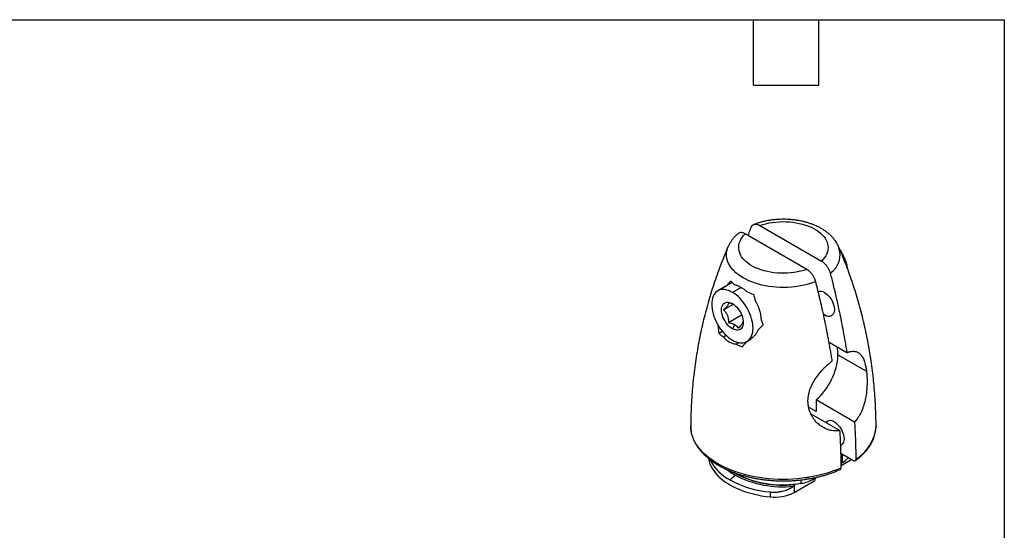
# Model space of a CAD drawing. Header units: millimetres. Extents: x 6 to 273, y 6 to 210.
# Tile 5 of 5: x 158 to 273, y 150 to 210. Entities that reach past the tile are written whole.
import ezdxf

# ---------------------------------------------------------------- set-up
doc = ezdxf.new("R2010")
doc.units = ezdxf.units.MM
doc.layers.add('TEXT', color=140, linetype='Continuous', lineweight=25)

msp = doc.modelspace()

# ---------------------------------------------------------------- linework, layer by layer
for p, q in [((244.5763, 185.5895), (251.743, 181.4523)), ((250.0459, 180.4726), (242.8792, 184.6098)), ((241.3502, 178.9431), (239.6716, 177.9741)), ((241.3218, 178.969), (240.7707, 178.6509)), ((242.3761, 178.3858), (241.3714, 177.8058)), ((240.3524, 175.761), (241.4836, 176.4141)), ((240.9239, 174.2879), (242.452, 175.17)), ((252.1194, 175.1599), (251.975, 175.254)), ((252.1194, 175.1599), (252.1477, 175.1762)), ((239.7334, 173.9073), (239.7213, 173.9678)), ((239.7495, 173.9166), (239.7334, 173.9073)), ((240.2338, 173.2405), (239.8349, 173.0103)), ((241.6486, 174.0464), (241.3714, 173.5663)), ((240.6608, 172.7876), (240.3393, 172.602)), ((243.2463, 172.1437), (243.0173, 172.0115)), ((243.0713, 172.085), (243.4925, 172.3281)), ((242.149, 171.9536), (241.8057, 171.7554)), ((252.6319, 171.9961), (254.7004, 170.8019)), ((253.6751, 170.5379), (256.9946, 168.6217)), ((255.6025, 162.6913), (251.1295, 165.2735)), ((251.1295, 165.2735), (251.1295, 163.9352)), ((251.1295, 163.9352), (250.257, 164.4389)), ((250.5026, 163.676), (253.9054, 161.7116)), ((253.9935, 160.0003), (254.0648, 160.0322)), ((238.5988, 158.4604), (238.5988, 158.4224)), ((238.6488, 158.4201), (238.6488, 158.0968)), ((255.4637, 158.205), (254.0193, 159.0388)), ((254.2087, 158.0047), (254.2087, 158.9294)), ((255.0862, 158.4229), (255.0862, 158.2556)), ((255.0862, 158.2556), (255.2265, 158.3419)), ((254.0412, 157.908), (254.2087, 158.0047)), ((254.0461, 157.6551), (255.0862, 158.2556)), ((241.0886, 155.9724), (241.6873, 156.5295)), ((250.8221, 156.0497), (251.2371, 156.2893)), ((250.8221, 156.0497), (250.8221, 156.2008)), ((250.9881, 156.1455), (250.9881, 155.8897)), ((248.587, 154.5036), (250.9881, 155.8897)), ((248.587, 155.3269), (248.587, 154.5036)), ((249.3916, 155.5722), (249.3916, 155.9757)), ((245.7603, 154.564), (245.7603, 153.9915))]:
    msp.add_line(p, q)
at = {"flags": 128}
for points in [[(244.5763, 185.5895), (244.9229, 185.7027), (245.2834, 185.8002), (245.6558, 185.8815), (246.0379, 185.9462), (246.4274, 185.9938), (246.8221, 186.0242), (247.2196, 186.037), (247.6177, 186.0322), (248.014, 186.0099), (248.4061, 185.9702), (248.7919, 185.9133), (249.169, 185.8396), (249.5353, 185.7495), (249.8885, 185.6434), (250.2267, 185.5221), (250.5479, 185.3862), (250.8501, 185.2366), (251.1316, 185.0741), (251.3908, 184.8996), (251.6262, 184.7142), (251.8363, 184.519), (252.02, 184.315), (252.1762, 184.1036), (252.3039, 183.8859), (252.4024, 183.6632), (252.4712, 183.4368), (252.5098, 183.208), (252.5181, 182.9782), (252.4959, 182.7487), (252.4433, 182.5209), (252.3608, 182.296), (252.2488, 182.0755), (252.1079, 181.8605), (251.939, 181.6524), (251.743, 181.4523)], [(250.0459, 180.4726), (249.6994, 180.3595), (249.3388, 180.2619), (248.9664, 180.1806), (248.5843, 180.1159), (248.1948, 180.0683), (247.8002, 180.038), (247.4026, 180.0252), (247.0045, 180.0299), (246.6083, 180.0522), (246.2161, 180.0919), (245.8303, 180.1488), (245.4532, 180.2225), (245.0869, 180.3127), (244.7337, 180.4187), (244.3955, 180.54), (244.0744, 180.6759), (243.7721, 180.8255), (243.4906, 180.9881), (243.2314, 181.1625), (242.996, 181.3479), (242.7859, 181.5431), (242.6022, 181.7471), (242.446, 181.9585), (242.3183, 182.1762), (242.2198, 182.3989), (242.151, 182.6253), (242.1124, 182.8541), (242.1042, 183.0839), (242.1264, 183.3134), (242.1789, 183.5412), (242.2614, 183.7661), (242.3734, 183.9866), (242.5143, 184.2016), (242.6833, 184.4098), (242.8792, 184.6098)], [(251.0738, 179.0514), (250.7048, 178.9148), (250.3209, 178.7925), (249.9239, 178.6851), (249.5154, 178.5931), (249.0973, 178.5169), (248.6714, 178.4568), (248.2396, 178.4131), (247.8036, 178.386), (247.3656, 178.3755), (246.9273, 178.3818), (246.4906, 178.4048), (246.0576, 178.4444), (245.63, 178.5005), (245.2098, 178.5727), (244.7988, 178.6608), (244.3988, 178.7644), (244.0115, 178.883), (243.6386, 179.0162), (243.2818, 179.1632), (242.9426, 179.3236), (242.6225, 179.4966), (242.3229, 179.6814), (242.0451, 179.8772), (241.7903, 180.0832), (241.5596, 180.2984), (241.3542, 180.522), (241.1747, 180.7529), (241.0221, 180.9902), (240.897, 181.2328), (240.7999, 181.4796), (240.7313, 181.7296), (240.6915, 181.9817), (240.6806, 182.2347), (240.6987, 182.4876), (240.7457, 182.7392), (240.8214, 182.9885), (240.8812, 183.1384)], [(241.3714, 177.8058), (241.1496, 177.922), (240.9297, 178.0135), (240.7135, 178.0796), (240.5029, 178.1197), (240.2998, 178.1333), (240.1058, 178.1206), (239.9226, 178.0814), (239.7517, 178.0162), (239.5947, 177.9255), (239.4529, 177.8101), (239.3274, 177.671), (239.2193, 177.5094), (239.1296, 177.3266), (239.059, 177.1242), (239.0082, 176.9039), (238.9775, 176.6677), (238.9673, 176.4174), (238.9775, 176.1553), (239.0082, 175.8836), (239.059, 175.6047), (239.1296, 175.3208), (239.2193, 175.0344), (239.3274, 174.748), (239.4529, 174.464), (239.5947, 174.1848), (239.7517, 173.9129), (239.9226, 173.6504), (240.1058, 173.3997), (240.2998, 173.163), (240.5029, 172.9421), (240.7135, 172.7391), (240.9297, 172.5556), (241.1496, 172.3932), (241.3714, 172.2533)], [(241.3714, 172.2533), (241.5932, 172.1371), (241.8132, 172.0455), (242.0293, 171.9794), (242.2399, 171.9394), (242.443, 171.9257), (242.637, 171.9385), (242.8202, 171.9776), (242.9911, 172.0428), (243.1481, 172.1335), (243.29, 172.2489), (243.4155, 172.388), (243.5235, 172.5497), (243.6132, 172.7325), (243.6838, 172.9349), (243.7346, 173.1551), (243.7653, 173.3914), (243.7756, 173.6416), (243.7653, 173.9037), (243.7346, 174.1754), (243.6838, 174.4544), (243.6132, 174.7382), (243.5235, 175.0246), (243.4155, 175.311), (243.29, 175.595), (243.1481, 175.8742), (242.9911, 176.1462), (242.8202, 176.4086), (242.637, 176.6593), (242.443, 176.8961), (242.2399, 177.1169), (242.0293, 177.32), (241.8132, 177.5035), (241.5932, 177.6659), (241.3714, 177.8058)], [(241.3714, 173.5663), (241.206, 173.6743), (241.0435, 173.8055), (240.8865, 173.9576), (240.7378, 174.1281), (240.6, 174.314), (240.4754, 174.5121), (240.3661, 174.7191), (240.274, 174.9314), (240.2007, 175.1454), (240.1475, 175.3574), (240.1151, 175.5638), (240.1043, 175.761), (240.1151, 175.9458), (240.1475, 176.1148), (240.2007, 176.2653), (240.274, 176.3946), (240.3661, 176.5006), (240.4754, 176.5814), (240.6, 176.6357), (240.7378, 176.6625), (240.8865, 176.6613), (241.0435, 176.6322), (241.206, 176.5757), (241.3714, 176.4928)], [(252.1194, 177.7728), (252.2735, 177.6717), (252.4247, 177.5482), (252.5702, 177.4045), (252.7073, 177.2433), (252.8334, 177.0676), (252.9463, 176.8808), (253.0437, 176.6862), (253.124, 176.4875), (253.1855, 176.2885), (253.2271, 176.0927), (253.2482, 175.9039), (253.2482, 175.7256), (253.2271, 175.5611), (253.1855, 175.4134), (253.124, 175.2854), (253.0437, 175.1794), (252.9463, 175.0973), (252.8334, 175.0407), (252.7073, 175.0107), (252.5702, 175.0079), (252.4247, 175.0321), (252.2735, 175.0831), (252.1194, 175.1599)], [(241.3714, 176.4928), (241.5368, 176.3848), (241.6994, 176.2536), (241.8563, 176.1014), (242.005, 175.931), (242.1428, 175.7451), (242.2674, 175.5469), (242.3767, 175.3399), (242.4688, 175.1276), (242.5421, 174.9137), (242.5954, 174.7017), (242.6277, 174.4953), (242.6386, 174.298), (242.6277, 174.1133), (242.5954, 173.9442), (242.5421, 173.7937), (242.4688, 173.6644), (242.3767, 173.5584), (242.2674, 173.4776), (242.1428, 173.4233), (242.005, 173.3966), (241.8563, 173.3977), (241.6994, 173.4268), (241.5368, 173.4833), (241.3714, 173.5663)], [(251.9686, 175.2961), (251.9937, 175.2773), (252.1477, 175.1762)], [(254.0513, 157.3875), (253.6026, 157.1914), (253.1368, 157.0091), (252.6551, 156.841), (252.159, 156.6876), (251.6496, 156.5494), (251.1285, 156.4267), (250.597, 156.3198), (250.0566, 156.229), (249.5088, 156.1546), (248.955, 156.0968), (248.3967, 156.0557), (247.8354, 156.0315), (247.2727, 156.0242), (246.7102, 156.0338), (246.1493, 156.0604), (245.5915, 156.1037), (245.0384, 156.1638), (244.4914, 156.2404), (243.9522, 156.3334), (243.422, 156.4425), (242.9024, 156.5673), (242.3948, 156.7077), (241.9006, 156.8631), (241.421, 157.0331), (240.9574, 157.2174), (240.5111, 157.4153), (240.0833, 157.6264), (239.6751, 157.8501), (239.2876, 158.0857), (238.922, 158.3327), (238.5791, 158.5904), (238.2599, 158.858), (237.9654, 159.1348), (237.6962, 159.4202), (237.4531, 159.7132), (237.2368, 160.0131), (237.0478, 160.3192), (236.8868, 160.6305), (236.754, 160.9462), (236.65, 161.2655), (236.5749, 161.5875), (236.5289, 161.9114), (236.5122, 162.2361), (236.5124, 162.2995)], [(254.0513, 157.3893), (253.6026, 157.1932), (253.1367, 157.0108), (252.6551, 156.8427), (252.159, 156.6894), (251.6496, 156.5511), (251.1285, 156.4284), (250.597, 156.3215), (250.0566, 156.2307), (249.5088, 156.1564), (248.9549, 156.0985), (248.3967, 156.0575), (247.8354, 156.0333), (247.2727, 156.0259), (246.7102, 156.0356), (246.1493, 156.0621), (245.5915, 156.1054), (245.0384, 156.1655), (244.4914, 156.2422), (243.9522, 156.3351), (243.422, 156.4442), (242.9024, 156.5691), (242.3948, 156.7094), (241.9006, 156.8648), (241.421, 157.0349), (240.9575, 157.2191), (240.5111, 157.4171), (240.0833, 157.6281), (239.6751, 157.8518), (239.2877, 158.0875), (238.922, 158.3345), (238.5791, 158.5921), (238.2599, 158.8597), (237.9654, 159.1366), (237.6962, 159.4219), (237.4531, 159.7149), (237.2368, 160.0149), (237.0479, 160.3209), (236.8868, 160.6322), (236.754, 160.948), (236.65, 161.2673), (236.5749, 161.5893), (236.5289, 161.9131), (236.5122, 162.2378), (236.5123, 162.2833)], [(253.2508, 162.7159), (253.4049, 162.6148), (253.5561, 162.4913), (253.7016, 162.3476), (253.8387, 162.1864), (253.9648, 162.0107), (254.0777, 161.8239), (254.1751, 161.6293), (254.2553, 161.4306), (254.3169, 161.2316), (254.3585, 161.0358), (254.3795, 160.847), (254.3795, 160.6687), (254.3585, 160.5042), (254.3169, 160.3565), (254.2553, 160.2285), (254.1751, 160.1225), (254.0777, 160.0404), (253.9888, 159.9932)], [(258.11, 162.2833), (258.11, 162.2821), (258.11, 162.2373)], [(238.5988, 158.4224), (238.6092, 158.2731), (238.6488, 158.0968)], [(238.6488, 158.0968), (238.7532, 157.8088), (238.8862, 157.5248), (239.0475, 157.2457), (239.2365, 156.9724), (239.4526, 156.7059), (239.695, 156.4471), (239.963, 156.1968), (240.2557, 155.9559), (240.572, 155.7252), (240.911, 155.5054), (241.2714, 155.2974), (241.6521, 155.1017), (242.0517, 154.9191), (242.469, 154.7502), (242.9026, 154.5954), (243.3509, 154.4555), (243.8125, 154.3307), (244.2859, 154.2216), (244.7694, 154.1285), (245.2614, 154.0517), (245.7603, 153.9915)]]:
    msp.add_lwpolyline(points, dxfattribs=at)
for centre, radius, start, end in [((251.2901, 182.1985), 2.6249, 304.340921, 20.974257), ((244.5361, 182.4531), 4.7402, 224.518117, 232.239948), ((246.5512, 185.9436), 8.7904, 246.882395, 251.99703), ((251.6431, 177.0988), 0.8254, 54.754447, 109.400949), ((252.6184, 175.8347), 0.8094, 234.440608, 292.898597), ((244.1176, 177.7851), 6.414, 228.110164, 233.909594), ((246.1537, 181.3122), 10.4994, 245.536141, 249.711074), ((250.0522, 170.5776), 3.6231, 359.373488, 14.033313), ((246.1619, 170.9232), 7.523, 311.323895, 357.064839), ((252.804, 162.1724), 0.7036, 50.580357, 137.56286), ((252.7645, 162.3235), 0.5653, 121.975965, 145.902686), ((253.1221, 162.6273), 5.0031, 301.663005, 355.529101), ((253.1176, 162.6301), 5.0093, 301.680311, 355.269478), ((243.5311, 160.6874), 5.3101, 206.753165, 242.614422), ((253.1305, 159.9599), 2.2328, 298.875745, 320.897338), ((244.9339, 162.2039), 6.5376, 231.033144, 240.224671), ((247.1971, 167.2433), 11.8489, 241.606189, 275.97604), ((247.2087, 167.0266), 11.8607, 242.256237, 276.218844), ((247.2325, 167.1105), 11.7545, 241.977834, 276.850791), ((248.8104, 159.695), 4.1636, 278.024129, 298.893018), ((246.7828, 166.4079), 11.888, 241.380407, 265.065715), ((247.3532, 168.7105), 13.2955, 274.648533, 278.819112), ((246.3525, 158.7797), 4.8247, 262.949903, 297.589784)]:
    msp.add_arc(centre, radius, start, end)
for points, knots in [([(253.7352, 183.1468), (253.7279, 183.1649), (253.6833, 183.2756), (253.5779, 183.4713), (253.4183, 183.7332), (253.2323, 183.9868), (253.0228, 184.2323), (252.7894, 184.4686), (252.5327, 184.6945), (252.2538, 184.9089), (251.9538, 185.1106), (251.6345, 185.2986), (251.2977, 185.4718), (250.9454, 185.6297), (250.5794, 185.7717), (250.2017, 185.8975), (249.8137, 186.007), (249.4172, 186.1), (249.0134, 186.1764), (248.604, 186.2363), (248.1903, 186.2796), (247.7736, 186.3063), (247.3555, 186.3163), (246.9372, 186.3098), (246.5201, 186.2866), (246.1057, 186.2469), (245.6954, 186.1905), (245.2904, 186.1176), (244.892, 186.0282), (244.5021, 185.9217), (244.1611, 185.8137), (243.9557, 185.7348), (243.8724, 185.7028)], [0, 0, 0, 0, 0.006119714, 0.037406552, 0.069185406, 0.101532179, 0.134491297, 0.168067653, 0.202222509, 0.236876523, 0.271921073, 0.307235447, 0.342704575, 0.378224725, 0.413713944, 0.449133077, 0.484462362, 0.519696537, 0.554840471, 0.589905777, 0.6249084, 0.659866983, 0.694801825, 0.729734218, 0.764683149, 0.79966635, 0.834706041, 0.869824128, 0.905041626, 0.940377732, 0.97584833, 1, 1, 1, 1]), ([(242.8792, 184.6098), (242.8224, 184.6398), (242.7094, 184.6993), (242.5447, 184.7485), (242.3896, 184.7672), (242.247, 184.752), (242.1239, 184.7103), (242.0584, 184.6587), (242.0285, 184.6352)], [0, 0, 0, 0, 0.17499247, 0.34797843, 0.518909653, 0.687762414, 0.857594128, 1, 1, 1, 1]), ([(243.2165, 184.4151), (243.251, 184.5174), (243.3577, 184.8344), (243.4714, 185.1449), (243.5484, 185.3551)], [0, 0, 0, 0, 0.32257723, 1, 1, 1, 1]), ([(243.5484, 185.3551), (243.5571, 185.377), (243.5746, 185.4207), (243.6069, 185.4797), (243.6435, 185.5334), (243.6845, 185.5812), (243.7296, 185.623), (243.7785, 185.6587), (243.8311, 185.6881), (243.8869, 185.7113), (243.9613, 185.7324), (244.0577, 185.7444), (244.1789, 185.738), (244.307, 185.7101), (244.4402, 185.6626), (244.5308, 185.614), (244.5763, 185.5895)], [0, 0, 0, 0, 0.05590683, 0.1116767, 0.16731686, 0.22283394, 0.27823388, 0.33352187, 0.38870234, 0.44377894, 0.49875451, 0.59707478, 0.69636905, 0.7966317, 0.89784877, 1, 1, 1, 1]), ([(242.0275, 184.6364), (242.0087, 184.6207), (241.8986, 184.5288), (241.7122, 184.3503), (241.4787, 184.0964), (241.2714, 183.831), (241.0925, 183.5561), (240.9646, 183.328), (240.906, 183.1882), (240.8884, 183.1464)], [0, 0, 0, 0, 0.03763907, 0.22043052, 0.40171613, 0.58013397, 0.75520762, 0.92673084, 1, 1, 1, 1]), ([(240.884, 183.1408), (240.861, 183.0893), (240.6874, 182.7012), (240.3818, 181.9602), (239.9686, 180.9164), (239.5772, 179.8533), (239.206, 178.774), (238.8564, 177.6791), (238.529, 176.5701), (238.2245, 175.4482), (237.9436, 174.3143), (237.6866, 173.1699), (237.4541, 172.0159), (237.2465, 170.8536), (237.064, 169.684), (236.9071, 168.5082), (236.7758, 167.3273), (236.6705, 166.1425), (236.5907, 164.9547), (236.539, 163.7649), (236.5141, 162.8742), (236.5146, 162.3803), (236.5147, 162.2833)], [0, 0, 0, 0, 0.00814466, 0.061383, 0.11486574, 0.16856547, 0.2224568, 0.27651624, 0.3307221, 0.38505439, 0.43949467, 0.49402592, 0.54863242, 0.6032996, 0.65801393, 0.71276277, 0.76753428, 0.82231726, 0.87710111, 0.93187566, 0.98663111, 1, 1, 1, 1]), ([(258.1082, 162.2833), (258.1083, 162.3487), (258.1094, 162.8106), (258.0862, 163.6685), (258.037, 164.8554), (257.9596, 166.0389), (257.8572, 167.2182), (257.7292, 168.3921), (257.576, 169.5596), (257.3979, 170.7198), (257.1953, 171.8716), (256.9685, 173.0139), (256.7181, 174.1458), (256.4445, 175.2663), (256.1482, 176.3742), (255.8299, 177.4686), (255.4903, 178.5484), (255.13, 179.6125), (254.7502, 180.6602), (254.3502, 181.6892), (254.0127, 182.5159), (253.8017, 182.9938), (253.737, 183.1402)], [0, 0, 0, 0, 0.00902166, 0.06370966, 0.11834734, 0.17292525, 0.22743395, 0.28186377, 0.33620476, 0.39044655, 0.44457831, 0.49858863, 0.55246542, 0.60619584, 0.65976616, 0.71316173, 0.7663668, 0.81936447, 0.87213657, 0.92466359, 0.9769246, 1, 1, 1, 1]), ([(253.913, 182.7386), (253.9965, 182.5968), (254.1591, 182.3208), (254.3664, 181.8864), (254.5436, 181.4357), (254.6837, 180.995), (254.7509, 180.6962), (254.7807, 180.5637)], [0, 0, 0, 0, 0.21529865, 0.41905424, 0.6180552, 0.83048578, 1, 1, 1, 1]), ([(251.743, 181.4523), (251.7683, 181.4371), (251.8189, 181.4068), (251.8942, 181.3542), (251.9684, 181.2968), (252.0412, 181.2345), (252.1123, 181.1677), (252.1813, 181.0968), (252.248, 181.0221), (252.3121, 180.944), (252.39, 180.8409), (252.4786, 180.709), (252.5722, 180.5457), (252.6532, 180.3765), (252.7217, 180.2037), (252.7545, 180.0887), (252.7709, 180.0311)], [0, 0, 0, 0, 0.05688543, 0.11348657, 0.16979943, 0.2258204, 0.28154642, 0.33697507, 0.39210468, 0.44693446, 0.50146452, 0.60044447, 0.69976183, 0.79943875, 0.89950554, 1, 1, 1, 1]), ([(251.0738, 179.0514), (251.0651, 179.0834), (251.0476, 179.1473), (251.0153, 179.2435), (250.9788, 179.3394), (250.9378, 179.4346), (250.8927, 179.5284), (250.8437, 179.6206), (250.7912, 179.7108), (250.7353, 179.7984), (250.6609, 179.9055), (250.5645, 180.0287), (250.4434, 180.162), (250.3152, 180.282), (250.182, 180.3885), (250.0914, 180.4445), (250.0459, 180.4726)], [0, 0, 0, 0, 0.05590683, 0.1116767, 0.16731686, 0.22283394, 0.27823388, 0.33352187, 0.38870234, 0.44377894, 0.49875451, 0.59707478, 0.69636905, 0.7966317, 0.89784877, 1, 1, 1, 1]), ([(253.0033, 169.8222), (252.9694, 170.0338), (252.9022, 170.452), (252.7969, 171.0735), (252.6901, 171.6809), (252.5818, 172.2743), (252.4724, 172.8534), (252.3622, 173.4181), (252.2515, 173.9683), (252.0906, 174.7449), (251.8772, 175.7292), (251.6074, 176.9024), (251.3423, 178.0012), (251.1611, 178.71), (251.0738, 179.0514)], [0, 0, 0, 0, 0.06980629, 0.13792774, 0.20436442, 0.26911642, 0.33218382, 0.39356668, 0.4532651, 0.51127913, 0.6459366, 0.77227538, 0.89029621, 1, 1, 1, 1]), ([(252.7709, 180.0311), (252.8286, 179.8063), (252.947, 179.3453), (253.1221, 178.6377), (253.3, 177.8968), (253.4795, 177.1228), (253.6597, 176.3162), (253.8552, 175.4053), (254.0642, 174.3818), (254.2836, 173.238), (254.4997, 172.0368), (254.6324, 171.2204), (254.7004, 170.8019)], [0, 0, 0, 0, 0.07221153, 0.14811975, 0.22772496, 0.31102744, 0.39802739, 0.48872505, 0.60643499, 0.73088374, 0.86207187, 1, 1, 1, 1]), ([(240.4718, 178.4361), (240.4866, 178.4526), (240.5762, 178.5529), (240.6822, 178.6063), (240.7707, 178.6509)], [0, 0, 0, 0, 0.16536446, 1, 1, 1, 1]), ([(241.6334, 178.7056), (241.6618, 178.6981), (241.7186, 178.6832), (241.8054, 178.6555), (241.8934, 178.6238), (242.0124, 178.5758), (242.1639, 178.5056), (242.3491, 178.4056), (242.5366, 178.2906), (242.7251, 178.1608), (242.9137, 178.0181), (243.0378, 177.9121), (243.0999, 177.859)], [0, 0, 0, 0, 0.06250355, 0.12491772, 0.187355, 0.24992863, 0.37494531, 0.49999893, 0.62501238, 0.75000543, 0.87504517, 1, 1, 1, 1]), ([(244.0546, 176.7551), (244.0815, 176.7122), (244.1351, 176.6266), (244.2099, 176.4952), (244.28, 176.3619), (244.3451, 176.2265), (244.4049, 176.0889), (244.4594, 175.9491), (244.52, 175.7732), (244.5806, 175.56), (244.6319, 175.3088), (244.665, 175.0541), (244.6699, 174.8842), (244.6723, 174.7986)], [0, 0, 0, 0, 0.071712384, 0.143061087, 0.21419855, 0.28528017, 0.356463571, 0.427907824, 0.499772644, 0.623426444, 0.747442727, 0.872676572, 1, 1, 1, 1]), ([(240.9239, 176.5742), (240.9239, 176.5277), (240.9122, 176.4795), (240.868, 176.3751), (240.8355, 176.3189), (240.7471, 176.1931), (240.6913, 176.1236), (240.5488, 175.9624), (240.4624, 175.871), (240.3524, 175.761)], [0, 0, 0, 0, 0.25, 0.25, 0.5, 0.5, 0.75, 0.75, 1, 1, 1, 1]), ([(240.3524, 175.761), (240.4624, 175.651), (240.5488, 175.5462), (240.6913, 175.334), (240.7471, 175.2268), (240.8355, 174.9989), (240.868, 174.8784), (240.9122, 174.6095), (240.9239, 174.4614), (240.9239, 174.2879)], [0, 0, 0, 0, 0.25, 0.25, 0.5, 0.5, 0.75, 0.75, 1, 1, 1, 1]), ([(241.4836, 176.4141), (241.4231, 176.4376), (241.3092, 176.4819), (241.1197, 176.5338), (240.9915, 176.5603), (240.9239, 176.5742)], [0, 0, 0, 0, 0.34880273, 0.65635477, 1, 1, 1, 1]), ([(242.067, 173.628), (242.1394, 173.7017), (242.2738, 173.8385), (242.4325, 174.0212), (242.5359, 174.162), (242.5974, 174.2719), (242.6277, 174.3481), (242.6312, 174.3849), (242.6325, 174.398)], [0, 0, 0, 0, 0.22792743, 0.42287545, 0.60520667, 0.75177958, 0.91120841, 1, 1, 1, 1]), ([(244.6723, 174.7986), (244.7189, 174.6661), (244.7656, 174.5365), (244.8618, 174.2746), (244.9113, 174.1428), (244.9621, 174.0103)], [0, 0, 0, 0, 0.5, 0.5, 1, 1, 1, 1]), ([(240.9239, 174.2879), (241.0889, 174.2562), (241.2244, 174.2211), (241.4602, 174.1417), (241.5602, 174.0974), (241.6486, 174.0464)], [0, 0, 0, 0, 0.5, 0.5, 1, 1, 1, 1]), ([(241.6486, 174.0464), (241.737, 173.9953), (241.8138, 173.9376), (241.9513, 173.8015), (242.012, 173.7233), (242.067, 173.628)], [0, 0, 0, 0, 0.5, 0.5, 1, 1, 1, 1]), ([(244.3532, 173.4027), (244.3318, 173.36), (244.2888, 173.2745), (244.2176, 173.1507), (244.1413, 173.03), (244.0596, 172.9129), (243.9725, 172.7993), (243.8801, 172.6895), (243.7594, 172.5585), (243.6074, 172.4124), (243.4201, 172.2599), (243.2239, 172.1239), (243.0862, 172.049), (243.0173, 172.0115)], [0, 0, 0, 0, 0.07026132, 0.14072809, 0.21151464, 0.28273572, 0.35450591, 0.42693893, 0.50014713, 0.62578029, 0.75060255, 0.87515943, 1, 1, 1, 1]), ([(244.9621, 174.0103), (244.8602, 173.91), (244.7593, 173.81), (244.5563, 173.6073), (244.4547, 173.5053), (244.3532, 173.4027)], [0, 0, 0, 0, 0.5, 0.5, 1, 1, 1, 1]), ([(241.8057, 171.7554), (241.5266, 171.7794), (241.2537, 171.8641), (240.754, 172.1526), (240.5291, 172.3553), (240.3393, 172.602)], [0, 0, 0, 0, 0.5, 0.5, 1, 1, 1, 1]), ([(254.7004, 170.8019), (254.7419, 170.8159), (254.8247, 170.844), (254.945, 170.8779), (255.0622, 170.9055), (255.2138, 170.9332), (255.3947, 170.9508), (255.5976, 170.9439), (255.7861, 170.9086), (256.0184, 170.823), (256.2741, 170.6427), (256.4864, 170.3623), (256.6314, 170.0797), (256.7282, 169.8391), (256.813, 169.5715), (256.8779, 169.3113), (256.927, 169.0685), (256.9642, 168.8509), (256.9844, 168.6983), (256.9945, 168.6216)], [0, 0, 0, 0, 0.03129246, 0.06254061, 0.093802, 0.12513373, 0.18766246, 0.25026009, 0.31286904, 0.37537105, 0.50038487, 0.62512174, 0.68769274, 0.75017684, 0.81241198, 0.8749005, 0.91634727, 0.95799658, 1, 1, 1, 1]), ([(250.2063, 164.7029), (250.2005, 164.7553), (250.1888, 164.8595), (250.1799, 165.0174), (250.1774, 165.1754), (250.1818, 165.3335), (250.1928, 165.4919), (250.2105, 165.6504), (250.2348, 165.8092), (250.2656, 165.9681), (250.3462, 166.313), (250.5279, 166.8431), (250.8878, 167.5322), (251.3368, 168.1867), (251.7697, 168.6928), (252.1374, 169.071), (252.4212, 169.3389), (252.7106, 169.5914), (252.9056, 169.7451), (253.0034, 169.8222)], [0, 0, 0, 0, 0.02833641, 0.05642736, 0.08431833, 0.11205507, 0.13968343, 0.16724907, 0.19479729, 0.22237272, 0.25001918, 0.37456031, 0.49975394, 0.62442186, 0.74978313, 0.81263023, 0.87498372, 0.93728927, 1, 1, 1, 1]), ([(256.9945, 168.6216), (257.0002, 168.5746), (257.0114, 168.4802), (257.0257, 168.335), (257.038, 168.1867), (257.0482, 168.0352), (257.0601, 167.8058), (257.0681, 167.4924), (257.0633, 167.094), (257.043, 166.6886), (256.9945, 166.1467), (256.8915, 165.4691), (256.7268, 164.8108), (256.5554, 164.3068), (256.4063, 163.9422), (256.237, 163.5955), (256.0677, 163.3044), (255.9064, 163.0652), (255.7597, 162.8703), (255.6548, 162.7509), (255.6025, 162.6913)], [0, 0, 0, 0, 0.02469876, 0.04949275, 0.07441361, 0.09949285, 0.12476174, 0.18684783, 0.24989043, 0.31208383, 0.37500353, 0.50011516, 0.62521922, 0.68798812, 0.75041625, 0.81309444, 0.8752171, 0.9170409, 0.95859616, 1, 1, 1, 1]), ([(253.9054, 161.7116), (253.8637, 161.7047), (253.7802, 161.691), (253.6541, 161.6778), (253.5276, 161.6702), (253.4005, 161.6685), (253.2105, 161.6747), (252.9579, 161.7032), (252.6477, 161.7733), (252.3442, 161.8767), (251.9539, 162.0562), (251.4964, 162.3553), (251.0963, 162.7424), (250.8207, 163.0972), (250.6381, 163.3851), (250.483, 163.6907), (250.3705, 163.9787), (250.2929, 164.2395), (250.2399, 164.4689), (250.2175, 164.6251), (250.2063, 164.7029)], [0, 0, 0, 0, 0.02483951, 0.04971982, 0.07466648, 0.09970482, 0.12485995, 0.18708715, 0.24986739, 0.31221591, 0.37493794, 0.50001663, 0.6251027, 0.68802869, 0.75023654, 0.81311436, 0.87508362, 0.91715516, 0.95874511, 1, 1, 1, 1]), ([(236.5157, 162.3026), (236.5145, 162.2486), (236.5108, 162.0887), (236.5332, 161.8232), (236.5808, 161.5072), (236.6557, 161.1932), (236.7559, 160.882), (236.8818, 160.574), (237.033, 160.2701), (237.2094, 159.9709), (237.4107, 159.6771), (237.6364, 159.3896), (237.8859, 159.1091), (238.1587, 158.8364), (238.454, 158.5723), (238.771, 158.3174), (239.1089, 158.0724), (239.4668, 157.8379), (239.8436, 157.6145), (240.2384, 157.4026), (240.6502, 157.2028), (241.0779, 157.0154), (241.5204, 156.8409), (241.9768, 156.6797), (242.4458, 156.532), (242.9264, 156.3982), (243.4174, 156.2786), (243.9176, 156.1733), (244.4259, 156.0827), (244.941, 156.0069), (245.4617, 155.9461), (245.9867, 155.9003), (246.5149, 155.8698), (247.045, 155.8545), (247.5757, 155.8544), (248.1058, 155.8697), (248.6339, 155.9002), (249.159, 155.9459), (249.6796, 156.0067), (250.1947, 156.0825), (250.7029, 156.173), (251.203, 156.2782), (251.694, 156.3978), (252.1745, 156.5315), (252.6436, 156.679), (253.0998, 156.8404), (253.5397, 157.0127), (253.8191, 157.1377), (253.9571, 157.1994)], [0, 0, 0, 0, 0.01087947, 0.03221511, 0.0535542, 0.07492534, 0.096355, 0.11786384, 0.13946529, 0.16116505, 0.18296164, 0.20484772, 0.22681185, 0.24884044, 0.27091934, 0.29303517, 0.31517608, 0.33733216, 0.3594955, 0.38165902, 0.40381823, 0.42597051, 0.44811421, 0.4702485, 0.49237313, 0.51448827, 0.53659442, 0.55869229, 0.58078277, 0.60286684, 0.62494557, 0.64702005, 0.66909145, 0.6911609, 0.71322959, 0.7352987, 0.75736901, 0.77944173, 0.80151804, 0.82359913, 0.84568618, 0.86778033, 0.8898827, 0.91199435, 0.93411622, 0.95624911, 0.97839358, 1, 1, 1, 1]), ([(255.6025, 162.6913), (255.6148, 162.4857), (255.6394, 162.0736), (255.67, 161.4571), (255.6961, 160.8398), (255.7171, 160.2221), (255.7329, 159.6042), (255.744, 158.9857), (255.7469, 158.5749), (255.7484, 158.369)], [0, 0, 0, 0, 0.14068174, 0.28208834, 0.42421995, 0.56707675, 0.71065891, 0.8549666, 1, 1, 1, 1]), ([(255.6768, 158.1927), (255.6945, 158.2054), (255.8263, 158.2993), (256.0583, 158.4816), (256.3633, 158.7432), (256.6453, 159.0146), (256.9046, 159.2943), (257.1401, 159.5819), (257.3513, 159.8764), (257.5374, 160.177), (257.6981, 160.4828), (257.8328, 160.7929), (257.9413, 161.1064), (258.0239, 161.4222), (258.0787, 161.7396), (258.1068, 162.0038), (258.1066, 162.162), (258.1065, 162.214)], [0, 0, 0, 0, 0.01160633, 0.08595653, 0.16029638, 0.23457117, 0.3087418, 0.38276265, 0.45658372, 0.53015441, 0.60342893, 0.67637305, 0.74897087, 0.82123043, 0.89318669, 0.96490088, 1, 1, 1, 1]), ([(254.0513, 157.3893), (254.0498, 157.5952), (254.0469, 158.006), (254.0359, 158.6245), (254.0201, 159.2425), (253.9991, 159.8601), (253.973, 160.4774), (253.9423, 161.094), (253.9177, 161.5061), (253.9054, 161.7116)], [0, 0, 0, 0, 0.1450334, 0.28934109, 0.43292325, 0.57578005, 0.71791166, 0.85931826, 1, 1, 1, 1]), ([(255.7484, 158.3672), (255.7479, 158.3537), (255.747, 158.3265), (255.7399, 158.2894), (255.7283, 158.2557), (255.7118, 158.2263), (255.6907, 158.2018), (255.6602, 158.1794), (255.6145, 158.1641), (255.5465, 158.1656), (255.4927, 158.1912), (255.4637, 158.205)], [0, 0, 0, 0, 0.08030918, 0.1618376, 0.24460121, 0.32861498, 0.41389288, 0.50044781, 0.63911473, 0.8056555, 1, 1, 1, 1]), ([(253.9562, 157.2019), (253.9601, 157.2027), (253.98, 157.2064), (254.0047, 157.2337), (254.0416, 157.2869), (254.0475, 157.3476), (254.0513, 157.3875)], [0, 0, 0, 0, 0.059116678, 0.302824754, 0.541174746, 1, 1, 1, 1]), ([(245.7603, 154.564), (245.8143, 154.559), (245.9222, 154.549), (246.0854, 154.5419), (246.2491, 154.5405), (246.413, 154.5453), (246.5767, 154.5564), (246.7399, 154.5736), (246.9022, 154.597), (247.0633, 154.6265), (247.2646, 154.6715), (247.5026, 154.7386), (247.7714, 154.8357), (248.0276, 154.9512), (248.2712, 155.0832), (248.4193, 155.1848), (248.4935, 155.2357)], [0, 0, 0, 0, 0.055327, 0.11060401, 0.1658619, 0.22113203, 0.27644619, 0.3318366, 0.38733596, 0.44297738, 0.49879443, 0.59862749, 0.69841162, 0.79839261, 0.89883104, 1, 1, 1, 1]), ([(248.6346, 155.44), (248.6343, 155.4341), (248.6337, 155.4223), (248.6285, 155.4026), (248.6195, 155.3798), (248.6058, 155.3537), (248.5934, 155.3361), (248.587, 155.3269)], [0, 0, 0, 0, 0.15988165, 0.32335906, 0.4976191, 0.73871624, 1, 1, 1, 1]), ([(248.6198, 155.4809), (248.62, 155.4809), (248.6255, 155.478), (248.6315, 155.4641), (248.6336, 155.448), (248.6346, 155.44)], [0, 0, 0, 0, 0.01032812, 0.50054792, 1, 1, 1, 1])]:
    msp.add_open_spline(points, degree=3, knots=knots)
for points in [[(240.7707, 178.6509), (240.8954, 178.808), (241.0241, 178.9678), (241.1562, 179.1296)], [(243.8343, 177.5835), (243.9044, 177.3051), (243.978, 177.0284), (244.0546, 176.7551)], [(239.8349, 173.0103), (239.7967, 173.3091), (239.7627, 173.6086), (239.7334, 173.9073)], [(243.0173, 172.0115), (242.8465, 171.8283), (242.6782, 171.6456), (242.513, 171.4642)], [(255.7484, 158.369), (255.7484, 158.3684), (255.7484, 158.3678), (255.7484, 158.3672)], [(254.0513, 157.3875), (254.0513, 157.3881), (254.0513, 157.3887), (254.0513, 157.3893)], [(248.587, 155.3269), (248.5599, 155.2903), (248.5271, 155.26), (248.4935, 155.2357)]]:
    msp.add_open_spline(points, degree=3)
at = {"layer": 'TEXT'}
for p, q in [((6.35, 209.55), (273.05, 209.55)), ((243.84, 201.93), (243.84, 209.55)), ((251.46, 201.93), (251.46, 209.55)), ((273.05, 209.55), (273.05, 6.35)), ((243.84, 201.93), (251.46, 201.93))]:
    msp.add_line(p, q, dxfattribs=at)

doc.saveas('drawing.dxf')
